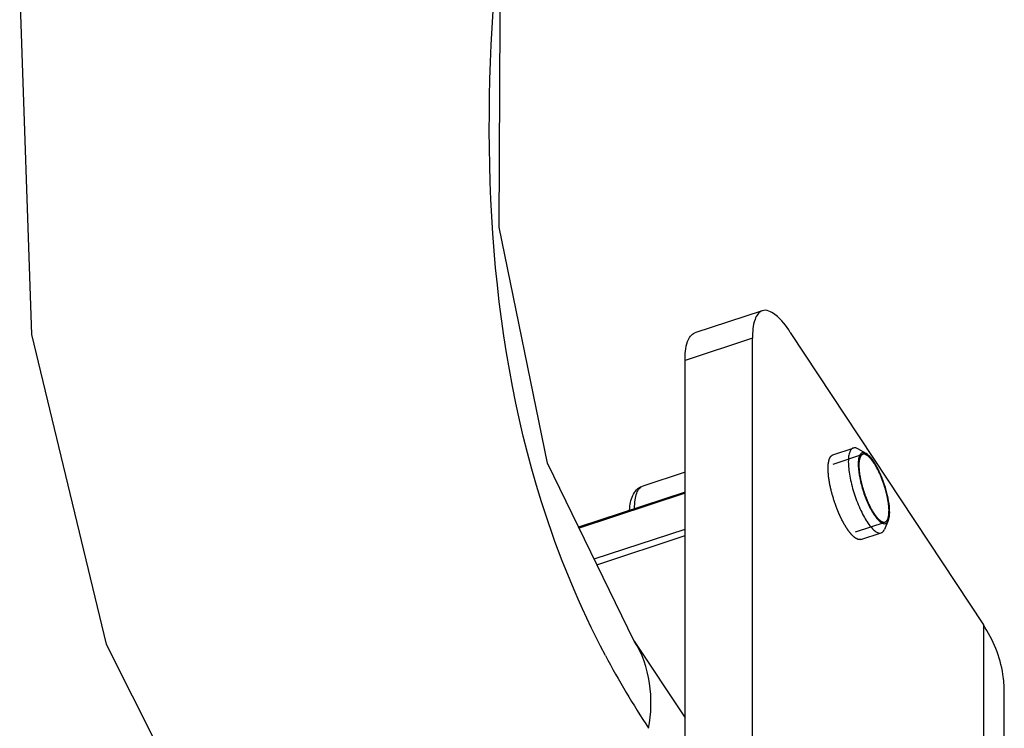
# Model space of a CAD drawing. Header units: millimetres. Extents: x 0 to 8410, y 0 to 5940.
# Tile 6 of 122: x 2705 to 2771, y 4219 to 4266. Entities that reach past the tile are written whole.
import ezdxf

# ---------------------------------------------------------------- set-up
doc = ezdxf.new("R2010")
doc.units = ezdxf.units.MM
doc.header["$LTSCALE"] = 462.55
for name, color, linetype in [('304105000085DXF_CONTINUOUS_LINE', 7, 'CONTINUOUS'), ('304109000016DXF_CONTINUOUS_LINE', 7, 'CONTINUOUS'), ('501023000027DXF_CONTINUOUS_LINE', 7, 'CONTINUOUS'), ('R6-1500_CABLDXF_CONTINUOUS_LINE', 7, 'CONTINUOUS')]:
    doc.layers.add(name, color=color, linetype=linetype)

msp = doc.modelspace()

# ---------------------------------------------------------------- linework, layer by layer
at = {"layer": '304105000085DXF_CONTINUOUS_LINE', "color": 7, "linetype": 'Continuous'}
for p, q in [((2754.519, 4246.754), (2749.987, 4245.26)), ((2753.862, 4200.353), (2753.862, 4244.901)), ((2756.398, 4245.298), (2769.361, 4225.64)), ((2749.33, 4198.859), (2749.33, 4243.407)), ((2770.767, 4108.258), (2770.767, 4221.158))]:
    msp.add_line(p, q, dxfattribs=at)
at = {"layer": '304105000085DXF_CONTINUOUS_LINE', "color": 9, "linetype": 'Continuous'}
for p, q in [((2753.862, 4244.901), (2749.33, 4243.407)), ((2769.361, 4225.64), (2769.361, 4172.607))]:
    msp.add_line(p, q, dxfattribs=at)
at = {"layer": '304105000085DXF_CONTINUOUS_LINE', "color": 7, "linetype": 'Continuous'}
for points, knots in [([(2754.519, 4246.754), (2754.278, 4246.674), (2753.875, 4245.995), (2753.862, 4245.328), (2753.862, 4244.901)], [0, 0, 0, 0, 0.372485, 1, 1, 1, 1]), ([(2756.398, 4245.298), (2756.108, 4245.737), (2755.665, 4246.393), (2754.801, 4246.847), (2754.519, 4246.754)], [0, 0, 0, 0, 0.638923, 1, 1, 1, 1]), ([(2749.33, 4243.407), (2749.33, 4243.833), (2749.343, 4244.501), (2749.747, 4245.18), (2749.987, 4245.26)], [0, 0, 0, 0, 0.627515, 1, 1, 1, 1]), ([(2770.767, 4221.158), (2770.767, 4221.544), (2770.646, 4223.123), (2770.018, 4224.644), (2769.361, 4225.64)], [0, 0, 0, 0, 0.244477, 1, 1, 1, 1])]:
    msp.add_open_spline(points, degree=3, knots=knots, dxfattribs=at)
at = {"layer": '304105000085DXF_CONTINUOUS_LINE', "color": 2, "linetype": 'Continuous'}
msp.add_open_spline([(2761.141, 4231.378), (2761.125, 4231.378), (2761.095, 4231.378), (2761.057, 4231.378), (2761.026, 4231.378), (2761.007, 4231.378), (2760.992, 4231.378), (2760.98, 4231.378), (2760.971, 4231.378), (2760.964, 4231.378), (2760.96, 4231.378), (2760.957, 4231.377), (2760.954, 4231.38), (2760.95, 4231.382), (2760.942, 4231.386), (2760.931, 4231.391), (2760.918, 4231.398), (2760.9, 4231.407), (2760.878, 4231.418), (2760.851, 4231.432), (2760.825, 4231.445), (2760.803, 4231.457), (2760.785, 4231.466), (2760.772, 4231.473), (2760.761, 4231.478), (2760.753, 4231.482), (2760.749, 4231.484), (2760.745, 4231.486), (2760.742, 4231.49), (2760.737, 4231.494), (2760.728, 4231.502), (2760.716, 4231.513), (2760.702, 4231.526), (2760.682, 4231.544), (2760.658, 4231.566), (2760.629, 4231.592), (2760.6, 4231.619), (2760.576, 4231.641), (2760.556, 4231.659), (2760.542, 4231.672), (2760.529, 4231.683), (2760.521, 4231.691), (2760.516, 4231.696), (2760.513, 4231.698), (2760.509, 4231.704), (2760.503, 4231.71), (2760.494, 4231.722), (2760.481, 4231.738), (2760.466, 4231.758), (2760.445, 4231.784), (2760.419, 4231.817), (2760.388, 4231.856), (2760.357, 4231.896), (2760.326, 4231.935), (2760.3, 4231.968), (2760.282, 4231.991), (2760.271, 4232.004), (2760.263, 4232.013), (2760.256, 4232.027), (2760.245, 4232.043), (2760.227, 4232.072), (2760.202, 4232.113), (2760.171, 4232.162), (2760.14, 4232.211), (2760.109, 4232.261), (2760.078, 4232.31), (2760.052, 4232.351), (2760.034, 4232.38), (2760.024, 4232.397), (2760.016, 4232.408), (2760.009, 4232.424), (2759.999, 4232.443), (2759.981, 4232.477), (2759.956, 4232.525), (2759.926, 4232.583), (2759.886, 4232.66), (2759.846, 4232.738), (2759.811, 4232.805), (2759.794, 4232.839), (2759.784, 4232.859), (2759.776, 4232.873), (2759.769, 4232.889), (2759.76, 4232.911), (2759.743, 4232.948), (2759.711, 4233.023), (2759.664, 4233.131), (2759.618, 4233.238), (2759.585, 4233.314), (2759.566, 4233.357), (2759.552, 4233.388), (2759.54, 4233.424), (2759.523, 4233.47), (2759.493, 4233.552), (2759.451, 4233.668), (2759.409, 4233.784), (2759.379, 4233.865), (2759.363, 4233.912), (2759.349, 4233.946), (2759.34, 4233.981), (2759.325, 4234.028), (2759.301, 4234.109), (2759.267, 4234.226), (2759.232, 4234.342), (2759.208, 4234.424), (2759.194, 4234.47), (2759.183, 4234.505), (2759.176, 4234.539), (2759.165, 4234.585), (2759.146, 4234.665), (2759.12, 4234.779), (2759.093, 4234.893), (2759.075, 4234.973), (2759.065, 4235.013), (2759.06, 4235.036), (2759.056, 4235.054), (2759.053, 4235.069), (2759.05, 4235.091), (2759.044, 4235.129), (2759.031, 4235.204), (2759.018, 4235.29), (2759.004, 4235.376), (2758.993, 4235.441), (2758.984, 4235.495), (2758.978, 4235.532), (2758.975, 4235.554), (2758.972, 4235.57), (2758.971, 4235.585), (2758.969, 4235.605), (2758.967, 4235.639), (2758.961, 4235.708), (2758.955, 4235.787), (2758.949, 4235.866), (2758.944, 4235.925), (2758.94, 4235.974), (2758.937, 4236.009), (2758.936, 4236.028), (2758.934, 4236.044), (2758.935, 4236.055), (2758.936, 4236.072), (2758.937, 4236.101), (2758.938, 4236.142), (2758.939, 4236.192), (2758.941, 4236.241), (2758.942, 4236.29), (2758.944, 4236.332), (2758.945, 4236.364), (2758.945, 4236.389), (2758.946, 4236.41), (2758.947, 4236.426), (2758.946, 4236.439), (2758.949, 4236.448), (2758.951, 4236.461), (2758.954, 4236.477), (2758.958, 4236.497), (2758.963, 4236.523), (2758.969, 4236.555), (2758.977, 4236.594), (2758.984, 4236.633), (2758.99, 4236.665), (2758.995, 4236.691), (2758.999, 4236.711), (2759.002, 4236.727), (2759.004, 4236.738), (2759.006, 4236.745), (2759.006, 4236.75), (2759.008, 4236.753), (2759.01, 4236.758), (2759.014, 4236.765), (2759.02, 4236.777), (2759.026, 4236.79), (2759.035, 4236.808), (2759.046, 4236.83), (2759.059, 4236.857), (2759.072, 4236.884), (2759.083, 4236.906), (2759.092, 4236.924), (2759.099, 4236.938), (2759.104, 4236.949), (2759.108, 4236.957), (2759.11, 4236.961), (2759.112, 4236.965), (2759.114, 4236.966), (2759.117, 4236.969), (2759.123, 4236.973), (2759.131, 4236.979), (2759.14, 4236.986), (2759.153, 4236.995), (2759.168, 4237.006), (2759.193, 4237.025), (2759.224, 4237.048), (2759.249, 4237.067), (2759.262, 4237.076)], degree=3, knots=[0, 0, 0, 0, 0.015625, 0.03125, 0.039062, 0.046875, 0.050781, 0.054688, 0.058594, 0.060547, 0.061523, 0.0625, 0.063477, 0.064453, 0.066406, 0.070312, 0.074219, 0.078125, 0.085938, 0.09375, 0.101562, 0.109375, 0.113281, 0.117188, 0.121094, 0.123047, 0.124023, 0.125, 0.125977, 0.126953, 0.128906, 0.132812, 0.136719, 0.140625, 0.148438, 0.15625, 0.164062, 0.171875, 0.175781, 0.179688, 0.183594, 0.185547, 0.186523, 0.1875, 0.188477, 0.189453, 0.191406, 0.195312, 0.199219, 0.203125, 0.210938, 0.21875, 0.226562, 0.234375, 0.242188, 0.246094, 0.248047, 0.25, 0.251953, 0.253906, 0.257812, 0.265625, 0.273438, 0.28125, 0.289062, 0.296875, 0.304688, 0.308594, 0.310547, 0.3125, 0.314453, 0.316406, 0.320312, 0.328125, 0.335938, 0.34375, 0.359375, 0.367188, 0.371094, 0.373047, 0.375, 0.376953, 0.378906, 0.382812, 0.390625, 0.40625, 0.421875, 0.429688, 0.433594, 0.4375, 0.441406, 0.445312, 0.453125, 0.46875, 0.484375, 0.492188, 0.496094, 0.5, 0.503906, 0.507812, 0.515625, 0.53125, 0.546875, 0.554688, 0.558594, 0.5625, 0.566406, 0.570312, 0.578125, 0.59375, 0.609375, 0.617188, 0.621094, 0.623047, 0.625, 0.626953, 0.628906, 0.632812, 0.640625, 0.65625, 0.664062, 0.671875, 0.679688, 0.683594, 0.685547, 0.6875, 0.689453, 0.691406, 0.695312, 0.703125, 0.71875, 0.726562, 0.734375, 0.742188, 0.746094, 0.748047, 0.75, 0.751953, 0.753906, 0.757812, 0.765625, 0.773438, 0.78125, 0.789062, 0.796875, 0.800781, 0.804688, 0.808594, 0.810547, 0.8125, 0.814453, 0.816406, 0.820312, 0.824219, 0.828125, 0.835938, 0.84375, 0.851562, 0.859375, 0.863281, 0.867188, 0.871094, 0.873047, 0.874023, 0.875, 0.875977, 0.876953, 0.878906, 0.882812, 0.886719, 0.890625, 0.898438, 0.90625, 0.914062, 0.921875, 0.925781, 0.929688, 0.933594, 0.935547, 0.936523, 0.9375, 0.938477, 0.939453, 0.941406, 0.945312, 0.949219, 0.953125, 0.960938, 0.96875, 0.984375, 1, 1, 1, 1], dxfattribs=at)
at = {"layer": '304109000016DXF_CONTINUOUS_LINE', "color": 7, "linetype": 'Continuous'}
msp.add_line((2749.33, 4234.567), (2742.179, 4232.209), dxfattribs=at)
at = {"layer": '304109000016DXF_CONTINUOUS_LINE', "color": 9, "linetype": 'Continuous'}
for p, q in [((2749.33, 4234.485), (2742.213, 4232.138)), ((2743.224, 4230.067), (2749.33, 4232.081)), ((2743.411, 4229.683), (2749.33, 4231.635))]:
    msp.add_line(p, q, dxfattribs=at)
at = {"layer": '501023000027DXF_CONTINUOUS_LINE', "color": 7, "linetype": 'Continuous'}
for p, q in [((2759.262, 4237.076), (2760.621, 4237.525)), ((2761.492, 4237.153), (2760.935, 4237.469)), ((2749.33, 4235.908), (2746.491, 4234.971)), ((2762.979, 4232.643), (2762.719, 4232.058)), ((2761.141, 4231.378), (2762.5, 4231.826))]:
    msp.add_line(p, q, dxfattribs=at)
at = {"layer": '501023000027DXF_CONTINUOUS_LINE', "color": 2, "linetype": 'Continuous'}
for p, q in [((2759.27, 4236.447), (2761.262, 4237.104)), ((2760.774, 4231.889), (2762.765, 4232.546))]:
    msp.add_line(p, q, dxfattribs=at)
at = {"layer": '501023000027DXF_CONTINUOUS_LINE', "color": 7, "linetype": 'Continuous'}
for points, knots in [([(2760.621, 4237.525), (2760.563, 4237.505), (2760.446, 4237.409), (2760.349, 4237.178), (2760.295, 4236.863), (2760.288, 4236.468), (2760.327, 4236.005), (2760.443, 4235.3), (2760.689, 4234.388), (2761.034, 4233.509), (2761.359, 4232.872), (2761.603, 4232.478), (2761.844, 4232.164), (2762.075, 4231.943), (2762.291, 4231.815), (2762.442, 4231.807), (2762.5, 4231.826)], [0, 0, 0, 0, 0.028058, 0.064567, 0.112956, 0.173448, 0.244762, 0.324783, 0.5, 0.675217, 0.755238, 0.826552, 0.887044, 0.935433, 0.971942, 1, 1, 1, 1]), ([(2760.935, 4237.469), (2760.907, 4237.485), (2760.812, 4237.533), (2760.694, 4237.548), (2760.621, 4237.525)], [0, 0, 0, 0, 0.293553, 1, 1, 1, 1]), ([(2761.231, 4237.199), (2761.122, 4237.163), (2761.007, 4236.951), (2760.961, 4236.65), (2760.949, 4236.171), (2761.05, 4235.471), (2761.287, 4234.585), (2761.623, 4233.732), (2761.959, 4233.11), (2762.253, 4232.732), (2762.469, 4232.517), (2762.688, 4232.415), (2762.797, 4232.451)], [0, 0, 0, 0, 0.063029, 0.111604, 0.172327, 0.324113, 0.5, 0.675887, 0.827673, 0.888396, 0.936971, 1, 1, 1, 1]), ([(2761.492, 4237.153), (2761.47, 4237.166), (2761.39, 4237.206), (2761.291, 4237.219), (2761.231, 4237.199)], [0, 0, 0, 0, 0.293548, 1, 1, 1, 1]), ([(2762.979, 4232.643), (2763.035, 4232.769), (2763.084, 4233.103), (2763.056, 4233.666), (2762.937, 4234.341), (2762.734, 4235.062), (2762.468, 4235.763), (2762.163, 4236.377), (2761.85, 4236.845), (2761.612, 4237.085), (2761.492, 4237.153)], [0, 0, 0, 0, 0.083713, 0.20077, 0.343507, 0.5, 0.656493, 0.79923, 0.916287, 1, 1, 1, 1]), ([(2745.606, 4233.349), (2745.616, 4233.524), (2745.655, 4233.858), (2745.796, 4234.332), (2746.058, 4234.741), (2746.337, 4234.921), (2746.491, 4234.971)], [0, 0, 0, 0, 0.269279, 0.513539, 0.752119, 1, 1, 1, 1]), ([(2762.797, 4232.451), (2762.816, 4232.457), (2762.898, 4232.497), (2762.951, 4232.579), (2762.979, 4232.643)], [0, 0, 0, 0, 0.221561, 1, 1, 1, 1]), ([(2762.5, 4231.826), (2762.523, 4231.834), (2762.621, 4231.882), (2762.685, 4231.981), (2762.719, 4232.058)], [0, 0, 0, 0, 0.221554, 1, 1, 1, 1])]:
    msp.add_open_spline(points, degree=3, knots=knots, dxfattribs=at)
at = {"layer": '501023000027DXF_CONTINUOUS_LINE', "color": 2, "linetype": 'Continuous'}
for points in [[(2761.262, 4237.104), (2761.252, 4237.097), (2761.233, 4237.082), (2761.208, 4237.064), (2761.188, 4237.05), (2761.174, 4237.039), (2761.161, 4237.03), (2761.153, 4237.024), (2761.148, 4237.02), (2761.144, 4237.018), (2761.142, 4237.012), (2761.138, 4237.005), (2761.132, 4236.992), (2761.123, 4236.975), (2761.112, 4236.953), (2761.102, 4236.932), (2761.091, 4236.911), (2761.081, 4236.889), (2761.072, 4236.871), (2761.065, 4236.859), (2761.062, 4236.852), (2761.059, 4236.847), (2761.058, 4236.839), (2761.056, 4236.829), (2761.052, 4236.81), (2761.047, 4236.785), (2761.041, 4236.754), (2761.035, 4236.723), (2761.029, 4236.692), (2761.023, 4236.661), (2761.018, 4236.635), (2761.014, 4236.617), (2761.012, 4236.607), (2761.011, 4236.6), (2761.011, 4236.589), (2761.01, 4236.576), (2761.009, 4236.552), (2761.008, 4236.519), (2761.007, 4236.479), (2761.005, 4236.425), (2761.004, 4236.371), (2761.002, 4236.325), (2761.001, 4236.301), (2761.001, 4236.288), (2761, 4236.278), (2761.002, 4236.266), (2761.003, 4236.251), (2761.005, 4236.224), (2761.008, 4236.185), (2761.012, 4236.138), (2761.016, 4236.076), (2761.021, 4236.015), (2761.025, 4235.96), (2761.028, 4235.933), (2761.029, 4235.918), (2761.029, 4235.907), (2761.032, 4235.893), (2761.034, 4235.876), (2761.039, 4235.846), (2761.049, 4235.786), (2761.063, 4235.7), (2761.077, 4235.614), (2761.086, 4235.554), (2761.092, 4235.519), (2761.095, 4235.494), (2761.103, 4235.466), (2761.111, 4235.43), (2761.126, 4235.366), (2761.147, 4235.274), (2761.168, 4235.183), (2761.183, 4235.119), (2761.191, 4235.083), (2761.197, 4235.056), (2761.206, 4235.027), (2761.217, 4234.989), (2761.237, 4234.922), (2761.265, 4234.828), (2761.293, 4234.733), (2761.313, 4234.667), (2761.324, 4234.629), (2761.332, 4234.6), (2761.343, 4234.573), (2761.356, 4234.536), (2761.379, 4234.472), (2761.412, 4234.381), (2761.445, 4234.29), (2761.468, 4234.226), (2761.482, 4234.189), (2761.491, 4234.161), (2761.503, 4234.136), (2761.518, 4234.102), (2761.544, 4234.041), (2761.581, 4233.955), (2761.618, 4233.869), (2761.644, 4233.809), (2761.659, 4233.775), (2761.67, 4233.748), (2761.682, 4233.726), (2761.698, 4233.694), (2761.726, 4233.64), (2761.766, 4233.563), (2761.806, 4233.485), (2761.834, 4233.431), (2761.848, 4233.404), (2761.856, 4233.388), (2761.862, 4233.376), (2761.869, 4233.366), (2761.877, 4233.353), (2761.892, 4233.33), (2761.921, 4233.282), (2761.955, 4233.229), (2761.988, 4233.175), (2762.013, 4233.135), (2762.034, 4233.101), (2762.049, 4233.078), (2762.057, 4233.065), (2762.064, 4233.054), (2762.07, 4233.047), (2762.078, 4233.036), (2762.092, 4233.018), (2762.113, 4232.992), (2762.137, 4232.961), (2762.161, 4232.93), (2762.186, 4232.899), (2762.21, 4232.868), (2762.231, 4232.842), (2762.245, 4232.824), (2762.253, 4232.814), (2762.259, 4232.805), (2762.265, 4232.801), (2762.273, 4232.793), (2762.287, 4232.781), (2762.306, 4232.763), (2762.329, 4232.742), (2762.353, 4232.72), (2762.376, 4232.699), (2762.399, 4232.677), (2762.419, 4232.659), (2762.432, 4232.647), (2762.44, 4232.64), (2762.446, 4232.634), (2762.451, 4232.632), (2762.458, 4232.628), (2762.471, 4232.622), (2762.488, 4232.612), (2762.51, 4232.601), (2762.531, 4232.59), (2762.552, 4232.579), (2762.573, 4232.568), (2762.591, 4232.559), (2762.603, 4232.552), (2762.61, 4232.549), (2762.616, 4232.545), (2762.62, 4232.546), (2762.627, 4232.546), (2762.638, 4232.546), (2762.653, 4232.546), (2762.672, 4232.546), (2762.697, 4232.546), (2762.728, 4232.546), (2762.753, 4232.546), (2762.765, 4232.546)], [(2762.765, 4232.546), (2762.775, 4232.553), (2762.795, 4232.567), (2762.819, 4232.585), (2762.839, 4232.6), (2762.854, 4232.611), (2762.866, 4232.62), (2762.875, 4232.626), (2762.88, 4232.63), (2762.884, 4232.632), (2762.886, 4232.638), (2762.89, 4232.645), (2762.896, 4232.658), (2762.905, 4232.675), (2762.915, 4232.697), (2762.926, 4232.718), (2762.936, 4232.739), (2762.947, 4232.76), (2762.956, 4232.778), (2762.962, 4232.791), (2762.965, 4232.798), (2762.968, 4232.802), (2762.97, 4232.811), (2762.972, 4232.821), (2762.975, 4232.839), (2762.98, 4232.865), (2762.986, 4232.896), (2762.992, 4232.927), (2762.998, 4232.958), (2763.005, 4232.989), (2763.01, 4233.015), (2763.013, 4233.033), (2763.015, 4233.043), (2763.017, 4233.05), (2763.017, 4233.061), (2763.017, 4233.074), (2763.018, 4233.098), (2763.019, 4233.131), (2763.02, 4233.171), (2763.022, 4233.225), (2763.024, 4233.278), (2763.025, 4233.325), (2763.026, 4233.348), (2763.026, 4233.362), (2763.027, 4233.372), (2763.026, 4233.384), (2763.025, 4233.399), (2763.023, 4233.426), (2763.02, 4233.465), (2763.016, 4233.511), (2763.011, 4233.573), (2763.006, 4233.635), (2763.002, 4233.689), (2763, 4233.716), (2762.999, 4233.732), (2762.998, 4233.743), (2762.996, 4233.757), (2762.993, 4233.774), (2762.988, 4233.804), (2762.978, 4233.864), (2762.965, 4233.95), (2762.951, 4234.036), (2762.941, 4234.096), (2762.935, 4234.131), (2762.932, 4234.156), (2762.925, 4234.184), (2762.917, 4234.22), (2762.902, 4234.284), (2762.881, 4234.375), (2762.86, 4234.467), (2762.845, 4234.531), (2762.836, 4234.567), (2762.831, 4234.594), (2762.821, 4234.623), (2762.81, 4234.661), (2762.791, 4234.727), (2762.762, 4234.822), (2762.734, 4234.917), (2762.715, 4234.983), (2762.703, 4235.021), (2762.695, 4235.05), (2762.685, 4235.077), (2762.672, 4235.113), (2762.648, 4235.177), (2762.615, 4235.269), (2762.582, 4235.36), (2762.559, 4235.424), (2762.546, 4235.46), (2762.536, 4235.488), (2762.525, 4235.514), (2762.51, 4235.548), (2762.484, 4235.608), (2762.447, 4235.695), (2762.409, 4235.78), (2762.383, 4235.841), (2762.368, 4235.875), (2762.357, 4235.902), (2762.345, 4235.924), (2762.329, 4235.955), (2762.301, 4236.01), (2762.261, 4236.087), (2762.221, 4236.165), (2762.193, 4236.219), (2762.179, 4236.246), (2762.171, 4236.262), (2762.165, 4236.274), (2762.159, 4236.283), (2762.151, 4236.297), (2762.136, 4236.32), (2762.107, 4236.367), (2762.073, 4236.421), (2762.039, 4236.475), (2762.014, 4236.515), (2761.993, 4236.548), (2761.979, 4236.572), (2761.97, 4236.585), (2761.964, 4236.596), (2761.958, 4236.603), (2761.95, 4236.614), (2761.935, 4236.632), (2761.915, 4236.658), (2761.891, 4236.689), (2761.866, 4236.72), (2761.842, 4236.751), (2761.817, 4236.782), (2761.797, 4236.808), (2761.782, 4236.826), (2761.774, 4236.836), (2761.768, 4236.845), (2761.762, 4236.849), (2761.755, 4236.856), (2761.741, 4236.869), (2761.722, 4236.887), (2761.698, 4236.908), (2761.675, 4236.93), (2761.652, 4236.951), (2761.628, 4236.973), (2761.609, 4236.99), (2761.595, 4237.003), (2761.588, 4237.01), (2761.582, 4237.016), (2761.576, 4237.018), (2761.569, 4237.022), (2761.557, 4237.028), (2761.539, 4237.037), (2761.518, 4237.048), (2761.497, 4237.06), (2761.475, 4237.071), (2761.454, 4237.082), (2761.436, 4237.091), (2761.424, 4237.097), (2761.417, 4237.101), (2761.411, 4237.104), (2761.407, 4237.103), (2761.401, 4237.104), (2761.39, 4237.104), (2761.374, 4237.104), (2761.356, 4237.104), (2761.331, 4237.104), (2761.3, 4237.104), (2761.275, 4237.104), (2761.262, 4237.104)]]:
    msp.add_open_spline(points, degree=3, knots=[0, 0, 0, 0, 0.015625, 0.03125, 0.039062, 0.046875, 0.054688, 0.058594, 0.060547, 0.0625, 0.064453, 0.066406, 0.070312, 0.078125, 0.085938, 0.09375, 0.101562, 0.109375, 0.117188, 0.121094, 0.123047, 0.125, 0.126953, 0.128906, 0.132812, 0.140625, 0.148438, 0.15625, 0.164062, 0.171875, 0.179688, 0.183594, 0.185547, 0.1875, 0.189453, 0.191406, 0.195312, 0.203125, 0.210938, 0.21875, 0.234375, 0.242188, 0.246094, 0.248047, 0.25, 0.251953, 0.253906, 0.257812, 0.265625, 0.273438, 0.28125, 0.296875, 0.304688, 0.308594, 0.310547, 0.3125, 0.314453, 0.316406, 0.320312, 0.328125, 0.34375, 0.359375, 0.367188, 0.371094, 0.375, 0.378906, 0.382812, 0.390625, 0.40625, 0.421875, 0.429688, 0.433594, 0.4375, 0.441406, 0.445312, 0.453125, 0.46875, 0.484375, 0.492188, 0.496094, 0.5, 0.503906, 0.507812, 0.515625, 0.53125, 0.546875, 0.554688, 0.558594, 0.5625, 0.566406, 0.570312, 0.578125, 0.59375, 0.609375, 0.617188, 0.621094, 0.625, 0.628906, 0.632812, 0.640625, 0.65625, 0.671875, 0.679688, 0.683594, 0.685547, 0.6875, 0.689453, 0.691406, 0.695312, 0.703125, 0.71875, 0.726562, 0.734375, 0.742188, 0.746094, 0.748047, 0.75, 0.751953, 0.753906, 0.757812, 0.765625, 0.773438, 0.78125, 0.789062, 0.796875, 0.804688, 0.808594, 0.810547, 0.8125, 0.814453, 0.816406, 0.820312, 0.828125, 0.835938, 0.84375, 0.851562, 0.859375, 0.867188, 0.871094, 0.873047, 0.875, 0.876953, 0.878906, 0.882812, 0.890625, 0.898438, 0.90625, 0.914062, 0.921875, 0.929688, 0.933594, 0.935547, 0.9375, 0.939453, 0.941406, 0.945312, 0.953125, 0.960938, 0.96875, 0.984375, 1, 1, 1, 1], dxfattribs=at)
at = {"layer": '501023000027DXF_CONTINUOUS_LINE', "color": 9, "linetype": 'Continuous'}
msp.add_open_spline([(2745.944, 4233.453), (2745.944, 4233.648), (2745.963, 4234), (2746.06, 4234.462), (2746.222, 4234.803), (2746.401, 4234.942), (2746.491, 4234.971)], degree=3, knots=[0, 0, 0, 0, 0.344578, 0.621183, 0.832955, 1, 1, 1, 1], dxfattribs=at)
at = {"layer": 'R6-1500_CABLDXF_CONTINUOUS_LINE', "color": 7, "linetype": 'Continuous'}
msp.add_line((2745.919, 4224.556), (2749.33, 4219.384), dxfattribs=at)
for points in [[(2749.189, 4440.201), (2741.765, 4411.636), (2732.637, 4381.899), (2722.771, 4351.003), (2713.87, 4320.688), (2707.599, 4292.968), (2704.657, 4267.971), (2705.456, 4245.158), (2710.463, 4224.35), (2719.216, 4206.934)], [(2745.914, 4224.554), (2740.086, 4236.498), (2736.857, 4252.37), (2736.931, 4271.099), (2740.014, 4292.181), (2745.552, 4315.282), (2753.003, 4340.472), (2761.929, 4368.393)]]:
    msp.add_lwpolyline(points, dxfattribs=at)
at = {"layer": 'R6-1500_CABLDXF_CONTINUOUS_LINE', "color": 9, "linetype": 'Continuous'}
msp.add_arc((2796.128, 4251.163), 58.987, 207.87288, 213.40231, dxfattribs=at)
msp.add_open_spline([(2743.984, 4223.585), (2742.243, 4226.878), (2736.147, 4241.681), (2735.648, 4258.193), (2736.695, 4270.333)], degree=3, knots=[0, 0, 0, 0, 0.2341, 1, 1, 1, 1], dxfattribs=at)
msp.add_open_spline([(2746.883, 4218.688), (2747.254, 4220.634), (2747.003, 4222.895), (2745.916, 4224.551)], degree=3, dxfattribs=at)

doc.saveas('drawing.dxf')
